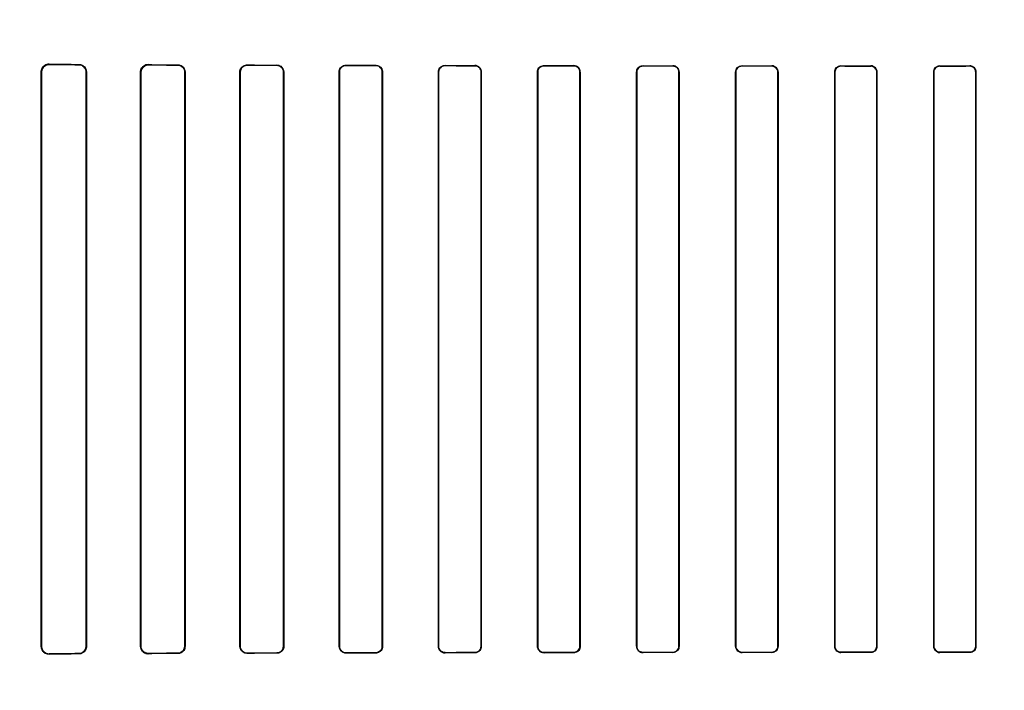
# Model space of a CAD drawing. Header units: millimetres. Extents: x 0 to 297, y 0 to 210.
# Tile 224 of 256: x 58.215 to 58.563, y 158.269 to 158.506. Entities that reach past the tile are written whole.
import ezdxf

# ---------------------------------------------------------------- set-up
doc = ezdxf.new("R2010")
doc.units = ezdxf.units.MM
doc.header["$LTSCALE"] = 16.335
doc.layers.get('0').update_dxf_attribs({"linetype": 'CONTINUOUS'})
for name, color, linetype in [('AXES_REF', 7, 'CONTINUOUS'), ('INTFCLR_1', 7, 'CONTINUOUS'), ('INTFCLR_72935', 7, 'CONTINUOUS')]:
    doc.layers.add(name, color=color, linetype=linetype)

msp = doc.modelspace()

# ---------------------------------------------------------------- linework, layer by layer
at = {"color": 7, "linetype": 'Continuous'}
for radius in [6.78708, 6.7865, 6.74304]:
    msp.add_circle((57.46373, 154.71146), radius, dxfattribs=at)
for radius, start, end in [(6.72, 278.277129, 261.722871), (6.874, 193.234383, 36.724612)]:
    msp.add_arc((57.46373, 154.71146), radius, start, end, dxfattribs=at)
at = {"layer": 'AXES_REF', "color": 9, "linetype": 'Continuous'}
for radius in [6.19116, 4.15]:
    msp.add_circle((57.46373, 154.71146), radius, dxfattribs=at)
at = {"layer": 'INTFCLR_1', "color": 9, "linetype": 'Continuous'}
for p, q in [((58.22518, 158.49074), (58.22518, 158.49062)), ((58.23568, 158.49057), (58.23568, 158.49069)), ((58.26018, 158.49059), (58.26018, 158.49048)), ((58.27068, 158.49045), (58.27068, 158.49055)), ((58.29518, 158.49047), (58.29518, 158.49038)), ((58.30568, 158.49035), (58.30568, 158.49044)), ((58.33018, 158.49038), (58.33018, 158.4903)), ((58.34068, 158.49028), (58.34068, 158.49036)), ((58.36518, 158.49031), (58.36518, 158.49023)), ((58.37568, 158.49022), (58.37568, 158.4903)), ((58.40018, 158.49026), (58.40018, 158.49018)), ((58.41068, 158.49017), (58.41068, 158.49025)), ((58.43518, 158.49022), (58.43518, 158.49015)), ((58.44568, 158.49014), (58.44568, 158.49021)), ((58.47018, 158.4902), (58.47018, 158.49012)), ((58.48068, 158.49012), (58.48068, 158.49019)), ((58.50518, 158.49018), (58.50518, 158.49011)), ((58.51568, 158.49011), (58.51568, 158.49018)), ((58.54018, 158.49018), (58.54018, 158.49011)), ((58.55068, 158.49011), (58.55068, 158.49018)), ((58.2225, 158.48795), (58.22237, 158.48795)), ((58.2384, 158.48795), (58.23829, 158.48795)), ((58.25764, 158.48795), (58.25753, 158.48795)), ((58.27326, 158.48795), (58.27316, 158.48795)), ((58.29275, 158.48795), (58.29265, 158.48795)), ((58.30816, 158.48795), (58.30807, 158.48795)), ((58.32783, 158.48795), (58.32774, 158.48795)), ((58.34308, 158.48795), (58.34299, 158.48795)), ((58.36289, 158.48795), (58.36281, 158.48795)), ((58.37801, 158.48795), (58.37793, 158.48795)), ((58.39795, 158.48795), (58.39787, 158.48795)), ((58.41297, 158.48795), (58.41289, 158.48795)), ((58.43298, 158.48795), (58.43291, 158.48795)), ((58.44793, 158.48795), (58.44786, 158.48795)), ((58.46801, 158.48795), (58.46793, 158.48795)), ((58.48291, 158.48795), (58.48284, 158.48795)), ((58.50302, 158.48795), (58.50295, 158.48795)), ((58.5179, 158.48795), (58.51783, 158.48795)), ((58.53802, 158.48795), (58.53795, 158.48795)), ((58.5529, 158.48795), (58.55283, 158.48795)), ((58.22237, 158.28495), (58.2225, 158.28495)), ((58.23829, 158.28495), (58.2384, 158.28495)), ((58.25753, 158.28495), (58.25764, 158.28495)), ((58.27316, 158.28495), (58.27326, 158.28495)), ((58.29265, 158.28495), (58.29275, 158.28495)), ((58.30807, 158.28495), (58.30816, 158.28495)), ((58.32774, 158.28495), (58.32783, 158.28495)), ((58.34299, 158.28495), (58.34308, 158.28495)), ((58.36281, 158.28495), (58.36289, 158.28495)), ((58.37793, 158.28495), (58.37801, 158.28495)), ((58.39787, 158.28495), (58.39795, 158.28495)), ((58.41289, 158.28495), (58.41297, 158.28495)), ((58.43291, 158.28495), (58.43298, 158.28495)), ((58.44786, 158.28495), (58.44793, 158.28495)), ((58.46793, 158.28495), (58.46801, 158.28495)), ((58.48284, 158.28495), (58.48291, 158.28495)), ((58.50295, 158.28495), (58.50302, 158.28495)), ((58.51783, 158.28495), (58.5179, 158.28495)), ((58.53795, 158.28495), (58.53802, 158.28495)), ((58.55283, 158.28495), (58.5529, 158.28495)), ((58.22518, 158.28229), (58.22518, 158.28217)), ((58.23568, 158.28222), (58.23568, 158.28234)), ((58.26018, 158.28243), (58.26018, 158.28232)), ((58.27068, 158.28236), (58.27068, 158.28246)), ((58.29518, 158.28253), (58.29518, 158.28244)), ((58.30568, 158.28247), (58.30568, 158.28256)), ((58.33018, 158.28261), (58.33018, 158.28253)), ((58.34068, 158.28255), (58.34068, 158.28263)), ((58.36518, 158.28268), (58.36518, 158.2826)), ((58.37568, 158.28261), (58.37568, 158.28269)), ((58.40018, 158.28273), (58.40018, 158.28265)), ((58.41068, 158.28266), (58.41068, 158.28274)), ((58.43518, 158.28276), (58.43518, 158.28269)), ((58.44568, 158.2827), (58.44568, 158.28277)), ((58.47018, 158.28279), (58.47018, 158.28271)), ((58.48068, 158.28272), (58.48068, 158.28279)), ((58.50518, 158.2828), (58.50518, 158.28273)), ((58.51568, 158.28273), (58.51568, 158.2828)), ((58.54018, 158.2828), (58.54018, 158.28273)), ((58.55068, 158.28273), (58.55068, 158.2828))]:
    msp.add_line(p, q, dxfattribs=at)
at = {"layer": 'INTFCLR_1', "color": 6, "linetype": 'Continuous'}
for p, q in [((58.22237, 158.28495), (58.22237, 158.48795)), ((58.2225, 158.28495), (58.2225, 158.48795)), ((58.23829, 158.48795), (58.23829, 158.28495)), ((58.2384, 158.48795), (58.2384, 158.28495)), ((58.25753, 158.28495), (58.25753, 158.48795)), ((58.25764, 158.28495), (58.25764, 158.48795)), ((58.27316, 158.48795), (58.27316, 158.28495)), ((58.27326, 158.48795), (58.27326, 158.28495)), ((58.29265, 158.28495), (58.29265, 158.48795)), ((58.29275, 158.28495), (58.29275, 158.48795)), ((58.30807, 158.48795), (58.30807, 158.28495)), ((58.30816, 158.48795), (58.30816, 158.28495)), ((58.32774, 158.28495), (58.32774, 158.48795)), ((58.32783, 158.28495), (58.32783, 158.48795)), ((58.34299, 158.48795), (58.34299, 158.28495)), ((58.34308, 158.48795), (58.34308, 158.28495)), ((58.36281, 158.28495), (58.36281, 158.48795)), ((58.36289, 158.28495), (58.36289, 158.48795)), ((58.37793, 158.48795), (58.37793, 158.28495)), ((58.37801, 158.48795), (58.37801, 158.28495)), ((58.39787, 158.28495), (58.39787, 158.48795)), ((58.39795, 158.28495), (58.39795, 158.48795)), ((58.41289, 158.48795), (58.41289, 158.28495)), ((58.41297, 158.48795), (58.41297, 158.28495)), ((58.43291, 158.28495), (58.43291, 158.48795)), ((58.43298, 158.28495), (58.43298, 158.48795)), ((58.44786, 158.48795), (58.44786, 158.28495)), ((58.44793, 158.48795), (58.44793, 158.28495)), ((58.46793, 158.28495), (58.46793, 158.48795)), ((58.46801, 158.28495), (58.46801, 158.48795)), ((58.48284, 158.48795), (58.48284, 158.28495)), ((58.48291, 158.48795), (58.48291, 158.28495)), ((58.50295, 158.28495), (58.50295, 158.48795)), ((58.50302, 158.28495), (58.50302, 158.48795)), ((58.51783, 158.48795), (58.51783, 158.28495)), ((58.5179, 158.48795), (58.5179, 158.28495)), ((58.53795, 158.28495), (58.53795, 158.48795)), ((58.53802, 158.28495), (58.53802, 158.48795)), ((58.55283, 158.48795), (58.55283, 158.28495)), ((58.5529, 158.48795), (58.5529, 158.28495))]:
    msp.add_line(p, q, dxfattribs=at)
at = {"layer": 'INTFCLR_1', "color": 7, "linetype": 'Continuous'}
msp.add_lwpolyline([(58.2593, 158.28247), (58.25939, 158.28244), (58.25949, 158.28241), (58.25958, 158.28239), (58.25967, 158.28237), (58.25977, 158.28235), (58.25987, 158.28234), (58.25997, 158.28233), (58.26007, 158.28232), (58.26018, 158.28232)], dxfattribs=at)
at = {"layer": 'INTFCLR_1', "color": 6, "linetype": 'Continuous'}
for centre, major_axis, start_param, end_param in [((58.52793, 158.49145), (0.36509, 0), -2.548571, -2.498918), ((58.52793, 158.49145), (0.38609, 0), -2.472123, -2.429437), ((58.52793, 158.49145), (0.36509, 0), -2.394089, -2.352695), ((58.52793, 158.49145), (0.38609, 0), -2.337129, -2.300034), ((58.52793, 158.49145), (0.36509, 0), -2.262072, -2.225293), ((58.52793, 158.49145), (0.38609, 0), -2.217858, -2.184193), ((58.52793, 158.49145), (0.36509, 0), -2.143198, -2.109347), ((58.52793, 158.49145), (0.38609, 0), -2.10853, -2.077154), ((58.52793, 158.49145), (0.36509, 0), -2.032847, -2.000965), ((58.52793, 158.49145), (0.38609, 0), -2.005937, -1.976148), ((58.52793, 158.49145), (0.36509, 0), -1.928279, -1.897747), ((58.52793, 158.49145), (0.38609, 0), -1.908037, -1.879358), ((58.52793, 158.49145), (0.36509, 0), -1.827661, -1.798036), ((58.52793, 158.49145), (0.38609, 0), -1.8134, -1.785477), ((58.52793, 158.49145), (0.36509, 0), -1.729645, -1.700582), ((58.52793, 158.49145), (0.38609, 0), -1.720938, -1.693486), ((58.52793, 158.49145), (0.36509, 0), -1.633151, -1.604356), ((58.52793, 158.49145), (0.38609, 0), -1.629755, -1.60253), ((58.52793, 158.49145), (0.36509, 0), -1.537236, -1.508442), ((58.52793, 158.49145), (0.38609, 0), -1.539062, -1.511838), ((58.52793, 158.28145), (0.38609, 0), 2.429437, 2.472123), ((58.52793, 158.28145), (0.36509, 0), 2.498918, 2.548571), ((58.52793, 158.28145), (0.38609, 0), 2.300034, 2.337129), ((58.52793, 158.28145), (0.36509, 0), 2.352695, 2.394089), ((58.52793, 158.28145), (0.38609, 0), 2.184193, 2.217858), ((58.52793, 158.28145), (0.36509, 0), 2.225293, 2.262072), ((58.52793, 158.28145), (0.38609, 0), 2.077154, 2.10853), ((58.52793, 158.28145), (0.36509, 0), 2.109347, 2.143198), ((58.52793, 158.28145), (0.38609, 0), 1.976148, 2.005937), ((58.52793, 158.28145), (0.36509, 0), 2.000965, 2.032847), ((58.52793, 158.28145), (0.38609, 0), 1.879358, 1.908037), ((58.52793, 158.28145), (0.36509, 0), 1.897747, 1.928279), ((58.52793, 158.28145), (0.38609, 0), 1.785477, 1.8134), ((58.52793, 158.28145), (0.36509, 0), 1.798036, 1.827661), ((58.52793, 158.28145), (0.38609, 0), 1.693486, 1.720938), ((58.52793, 158.28145), (0.36509, 0), 1.700582, 1.729645), ((58.52793, 158.28145), (0.38609, 0), 1.60253, 1.629755), ((58.52793, 158.28145), (0.36509, 0), 1.604356, 1.633151), ((58.52793, 158.28145), (0.38609, 0), 1.511838, 1.539062), ((58.52793, 158.28145), (0.36509, 0), 1.508442, 1.537236)]:
    msp.add_ellipse(centre, major_axis=major_axis, ratio=0.003491, start_param=start_param, end_param=end_param, dxfattribs=at)
for points, knots in [([(58.22237, 158.48795), (58.22237, 158.48844), (58.22273, 158.48987), (58.22424, 158.49075), (58.22518, 158.49074)], [0, 0, 0, 0, 0.340507, 1, 1, 1, 1]), ([(58.2225, 158.48795), (58.2225, 158.48844), (58.22286, 158.48982), (58.22431, 158.49062), (58.22518, 158.49062)], [0, 0, 0, 0, 0.359845, 1, 1, 1, 1]), ([(58.23568, 158.49069), (58.23618, 158.49069), (58.23759, 158.49031), (58.2384, 158.48883), (58.2384, 158.48795)], [0, 0, 0, 0, 0.364649, 1, 1, 1, 1]), ([(58.23568, 158.49057), (58.23614, 158.49057), (58.23749, 158.49023), (58.23829, 158.48881), (58.23829, 158.48795)], [0, 0, 0, 0, 0.351042, 1, 1, 1, 1]), ([(58.25753, 158.48795), (58.25753, 158.48846), (58.25791, 158.48983), (58.25934, 158.49059), (58.26018, 158.49059)], [0, 0, 0, 0, 0.376083, 1, 1, 1, 1]), ([(58.25764, 158.48795), (58.25764, 158.48846), (58.25803, 158.48978), (58.25939, 158.49049), (58.26018, 158.49048)], [0, 0, 0, 0, 0.392608, 1, 1, 1, 1]), ([(58.27068, 158.49055), (58.2712, 158.49055), (58.27254, 158.49015), (58.27326, 158.48875), (58.27326, 158.48795)], [0, 0, 0, 0, 0.394588, 1, 1, 1, 1]), ([(58.27068, 158.49045), (58.2712, 158.49045), (58.27249, 158.49004), (58.27316, 158.4887), (58.27316, 158.48795)], [0, 0, 0, 0, 0.409287, 1, 1, 1, 1]), ([(58.29265, 158.48795), (58.29265, 158.48847), (58.29305, 158.48979), (58.29441, 158.49048), (58.29518, 158.49047)], [0, 0, 0, 0, 0.405294, 1, 1, 1, 1]), ([(58.29275, 158.48795), (58.29275, 158.48846), (58.29314, 158.48973), (58.29445, 158.49038), (58.29518, 158.49038)], [0, 0, 0, 0, 0.4116, 1, 1, 1, 1]), ([(58.30568, 158.49044), (58.30615, 158.49044), (58.30743, 158.49009), (58.30816, 158.48874), (58.30816, 158.48795)], [0, 0, 0, 0, 0.373746, 1, 1, 1, 1]), ([(58.30568, 158.49035), (58.30612, 158.49035), (58.30736, 158.49001), (58.30807, 158.48872), (58.30807, 158.48795)], [0, 0, 0, 0, 0.369218, 1, 1, 1, 1]), ([(58.32774, 158.48795), (58.32774, 158.48847), (58.32815, 158.48975), (58.32946, 158.49039), (58.33018, 158.49038)], [0, 0, 0, 0, 0.419413, 1, 1, 1, 1]), ([(58.32783, 158.48795), (58.32783, 158.48846), (58.32823, 158.48969), (58.32949, 158.4903), (58.33018, 158.4903)], [0, 0, 0, 0, 0.422805, 1, 1, 1, 1]), ([(58.34068, 158.49036), (58.34126, 158.49036), (58.34253, 158.48988), (58.34308, 158.4886), (58.34308, 158.48795)], [0, 0, 0, 0, 0.47334, 1, 1, 1, 1]), ([(58.34068, 158.49028), (58.34115, 158.49028), (58.34236, 158.48991), (58.34299, 158.48866), (58.34299, 158.48795)], [0, 0, 0, 0, 0.401644, 1, 1, 1, 1]), ([(58.36281, 158.48795), (58.36281, 158.48847), (58.36322, 158.48971), (58.36449, 158.49032), (58.36518, 158.49031)], [0, 0, 0, 0, 0.429291, 1, 1, 1, 1]), ([(58.36289, 158.48795), (58.36289, 158.48846), (58.36329, 158.48965), (58.36452, 158.49023), (58.36518, 158.49023)], [0, 0, 0, 0, 0.431437, 1, 1, 1, 1]), ([(58.37568, 158.4903), (58.37623, 158.4903), (58.37746, 158.48984), (58.37801, 158.48859), (58.37801, 158.48795)], [0, 0, 0, 0, 0.463766, 1, 1, 1, 1]), ([(58.37568, 158.49022), (58.37613, 158.49022), (58.3773, 158.48987), (58.37793, 158.48865), (58.37793, 158.48795)], [0, 0, 0, 0, 0.393953, 1, 1, 1, 1]), ([(58.39787, 158.48795), (58.39787, 158.48847), (58.39828, 158.48968), (58.39951, 158.49026), (58.40018, 158.49026)], [0, 0, 0, 0, 0.436747, 1, 1, 1, 1]), ([(58.39795, 158.48795), (58.39795, 158.48845), (58.39834, 158.48962), (58.39954, 158.49018), (58.40018, 158.49018)], [0, 0, 0, 0, 0.438001, 1, 1, 1, 1]), ([(58.41297, 158.48795), (58.41297, 158.48847), (58.41255, 158.48968), (58.41133, 158.49025), (58.41068, 158.49025)], [0, 0, 0, 0, 0.444674, 1, 1, 1, 1]), ([(58.41068, 158.49017), (58.41125, 158.49017), (58.41243, 158.48968), (58.41289, 158.48851), (58.41289, 158.48795)], [0, 0, 0, 0, 0.509133, 1, 1, 1, 1]), ([(58.43291, 158.48795), (58.43291, 158.48847), (58.43331, 158.48966), (58.43453, 158.49022), (58.43518, 158.49022)], [0, 0, 0, 0, 0.442115, 1, 1, 1, 1]), ([(58.43298, 158.48795), (58.43298, 158.48846), (58.43339, 158.48961), (58.43456, 158.49015), (58.43518, 158.49015)], [0, 0, 0, 0, 0.449607, 1, 1, 1, 1]), ([(58.44793, 158.48795), (58.44793, 158.48847), (58.44752, 158.48966), (58.44631, 158.49021), (58.44568, 158.49021)], [0, 0, 0, 0, 0.449916, 1, 1, 1, 1]), ([(58.44568, 158.49014), (58.44624, 158.49014), (58.4474, 158.48967), (58.44786, 158.48851), (58.44786, 158.48795)], [0, 0, 0, 0, 0.504817, 1, 1, 1, 1]), ([(58.46793, 158.48795), (58.46793, 158.48853), (58.46841, 158.48972), (58.4696, 158.4902), (58.47018, 158.4902)], [0, 0, 0, 0, 0.498499, 1, 1, 1, 1]), ([(58.46801, 158.48795), (58.46801, 158.48846), (58.46841, 158.4896), (58.46957, 158.49012), (58.47018, 158.49012)], [0, 0, 0, 0, 0.453787, 1, 1, 1, 1]), ([(58.48291, 158.48795), (58.48291, 158.48847), (58.48249, 158.48965), (58.4813, 158.49019), (58.48068, 158.49019)], [0, 0, 0, 0, 0.455466, 1, 1, 1, 1]), ([(58.48068, 158.49012), (58.48123, 158.49012), (58.48238, 158.48965), (58.48284, 158.4885), (58.48284, 158.48795)], [0, 0, 0, 0, 0.502137, 1, 1, 1, 1]), ([(58.50295, 158.48795), (58.50295, 158.48852), (58.50342, 158.48971), (58.50461, 158.49018), (58.50518, 158.49018)], [0, 0, 0, 0, 0.500481, 1, 1, 1, 1]), ([(58.50302, 158.48795), (58.50302, 158.48846), (58.50343, 158.4896), (58.50458, 158.49011), (58.50518, 158.49011)], [0, 0, 0, 0, 0.459192, 1, 1, 1, 1]), ([(58.5179, 158.48795), (58.5179, 158.48847), (58.51749, 158.48964), (58.5163, 158.49018), (58.51568, 158.49018)], [0, 0, 0, 0, 0.453711, 1, 1, 1, 1]), ([(58.51568, 158.49011), (58.51623, 158.49011), (58.51737, 158.48965), (58.51783, 158.4885), (58.51783, 158.48795)], [0, 0, 0, 0, 0.50096, 1, 1, 1, 1]), ([(58.53795, 158.48795), (58.53795, 158.48852), (58.53843, 158.48971), (58.53961, 158.49018), (58.54018, 158.49018)], [0, 0, 0, 0, 0.500819, 1, 1, 1, 1]), ([(58.53802, 158.48795), (58.53802, 158.48845), (58.53842, 158.48959), (58.53958, 158.49011), (58.54018, 158.49011)], [0, 0, 0, 0, 0.453813, 1, 1, 1, 1]), ([(58.5529, 158.48795), (58.5529, 158.48848), (58.55248, 158.48965), (58.55129, 158.49018), (58.55068, 158.49018)], [0, 0, 0, 0, 0.459316, 1, 1, 1, 1]), ([(58.55068, 158.49011), (58.55123, 158.49011), (58.55237, 158.48965), (58.55283, 158.4885), (58.55283, 158.48795)], [0, 0, 0, 0, 0.501232, 1, 1, 1, 1]), ([(58.22518, 158.28217), (58.22464, 158.28216), (58.22318, 158.28257), (58.22237, 158.28407), (58.22237, 158.28495)], [0, 0, 0, 0, 0.380109, 1, 1, 1, 1]), ([(58.2225, 158.28495), (58.2225, 158.28447), (58.22286, 158.28309), (58.22431, 158.28229), (58.22518, 158.28229)], [0, 0, 0, 0, 0.359689, 1, 1, 1, 1]), ([(58.23829, 158.28495), (58.23829, 158.28446), (58.23792, 158.28311), (58.23651, 158.28234), (58.23568, 158.28234)], [0, 0, 0, 0, 0.373103, 1, 1, 1, 1]), ([(58.2384, 158.28495), (58.2384, 158.28446), (58.23803, 158.28305), (58.23656, 158.28222), (58.23568, 158.28222)], [0, 0, 0, 0, 0.358968, 1, 1, 1, 1]), ([(58.26018, 158.28243), (58.25967, 158.28242), (58.25835, 158.28281), (58.25764, 158.28417), (58.25764, 158.28495)], [0, 0, 0, 0, 0.39382, 1, 1, 1, 1]), ([(58.27316, 158.28495), (58.27316, 158.28445), (58.27277, 158.28315), (58.27143, 158.28246), (58.27068, 158.28246)], [0, 0, 0, 0, 0.402384, 1, 1, 1, 1]), ([(58.27326, 158.28495), (58.27326, 158.28444), (58.27287, 158.28309), (58.27148, 158.28236), (58.27068, 158.28236)], [0, 0, 0, 0, 0.393431, 1, 1, 1, 1]), ([(58.29518, 158.28244), (58.29469, 158.28244), (58.29338, 158.2828), (58.29265, 158.28416), (58.29265, 158.28495)], [0, 0, 0, 0, 0.379371, 1, 1, 1, 1]), ([(58.29518, 158.28253), (58.29472, 158.28253), (58.29346, 158.28287), (58.29275, 158.28418), (58.29275, 158.28495)], [0, 0, 0, 0, 0.373842, 1, 1, 1, 1]), ([(58.30807, 158.28495), (58.30807, 158.28445), (58.30767, 158.28319), (58.30639, 158.28256), (58.30568, 158.28256)], [0, 0, 0, 0, 0.417006, 1, 1, 1, 1]), ([(58.30816, 158.28495), (58.30816, 158.28443), (58.30775, 158.28313), (58.30642, 158.28247), (58.30568, 158.28247)], [0, 0, 0, 0, 0.412854, 1, 1, 1, 1]), ([(58.33018, 158.28253), (58.32973, 158.28252), (58.32847, 158.28286), (58.32774, 158.28417), (58.32774, 158.28495)], [0, 0, 0, 0, 0.365847, 1, 1, 1, 1]), ([(58.33018, 158.28261), (58.32961, 158.28261), (58.32837, 158.28307), (58.32783, 158.28433), (58.32783, 158.28495)], [0, 0, 0, 0, 0.47417, 1, 1, 1, 1]), ([(58.34299, 158.28495), (58.34299, 158.28445), (58.3426, 158.28324), (58.34135, 158.28263), (58.34068, 158.28263)], [0, 0, 0, 0, 0.426865, 1, 1, 1, 1]), ([(58.34308, 158.28495), (58.34308, 158.28444), (58.34267, 158.28318), (58.34138, 158.28255), (58.34068, 158.28255)], [0, 0, 0, 0, 0.424164, 1, 1, 1, 1]), ([(58.36518, 158.2826), (58.36461, 158.28259), (58.36336, 158.28305), (58.36281, 158.28431), (58.36281, 158.28495)], [0, 0, 0, 0, 0.467063, 1, 1, 1, 1]), ([(58.36518, 158.28268), (58.36472, 158.28268), (58.36353, 158.28303), (58.36289, 158.28426), (58.36289, 158.28495)], [0, 0, 0, 0, 0.396507, 1, 1, 1, 1]), ([(58.37793, 158.28495), (58.37793, 158.28445), (58.37754, 158.28327), (58.37633, 158.28269), (58.37568, 158.28269)], [0, 0, 0, 0, 0.434514, 1, 1, 1, 1]), ([(58.37801, 158.28495), (58.37801, 158.28444), (58.37761, 158.28321), (58.37635, 158.28261), (58.37568, 158.28261)], [0, 0, 0, 0, 0.432834, 1, 1, 1, 1]), ([(58.40018, 158.28265), (58.39964, 158.28265), (58.39842, 158.28308), (58.39787, 158.28432), (58.39787, 158.28495)], [0, 0, 0, 0, 0.459211, 1, 1, 1, 1]), ([(58.40018, 158.28273), (58.39959, 158.28273), (58.39841, 158.28322), (58.39795, 158.2844), (58.39795, 158.28495)], [0, 0, 0, 0, 0.511256, 1, 1, 1, 1]), ([(58.41297, 158.28495), (58.41297, 158.28444), (58.41256, 158.28324), (58.41133, 158.28266), (58.41068, 158.28266)], [0, 0, 0, 0, 0.439306, 1, 1, 1, 1]), ([(58.41289, 158.28495), (58.41289, 158.28445), (58.41249, 158.28329), (58.4113, 158.28274), (58.41068, 158.28274)], [0, 0, 0, 0, 0.445822, 1, 1, 1, 1]), ([(58.43291, 158.28495), (58.43291, 158.28444), (58.43332, 158.28324), (58.43454, 158.28269), (58.43518, 158.28269)], [0, 0, 0, 0, 0.448932, 1, 1, 1, 1]), ([(58.43518, 158.28276), (58.43461, 158.28276), (58.43344, 158.28324), (58.43298, 158.2844), (58.43298, 158.28495)], [0, 0, 0, 0, 0.506253, 1, 1, 1, 1]), ([(58.44793, 158.28495), (58.44793, 158.28438), (58.44746, 158.28318), (58.44626, 158.2827), (58.44568, 158.2827)], [0, 0, 0, 0, 0.496563, 1, 1, 1, 1]), ([(58.44786, 158.28495), (58.44786, 158.28445), (58.44746, 158.2833), (58.44629, 158.28277), (58.44568, 158.28277)], [0, 0, 0, 0, 0.450447, 1, 1, 1, 1]), ([(58.46793, 158.28495), (58.46793, 158.28444), (58.46835, 158.28325), (58.46955, 158.28271), (58.47018, 158.28271)], [0, 0, 0, 0, 0.453611, 1, 1, 1, 1]), ([(58.47018, 158.28279), (58.46962, 158.28279), (58.46847, 158.28325), (58.46801, 158.2844), (58.46801, 158.28495)], [0, 0, 0, 0, 0.502967, 1, 1, 1, 1]), ([(58.48291, 158.28495), (58.48291, 158.28438), (58.48244, 158.2832), (58.48125, 158.28272), (58.48068, 158.28272)], [0, 0, 0, 0, 0.499539, 1, 1, 1, 1]), ([(58.48284, 158.28495), (58.48284, 158.28445), (58.48243, 158.28331), (58.48128, 158.28279), (58.48068, 158.28279)], [0, 0, 0, 0, 0.455659, 1, 1, 1, 1]), ([(58.50295, 158.28495), (58.50295, 158.28443), (58.50337, 158.28326), (58.50456, 158.28273), (58.50518, 158.28273)], [0, 0, 0, 0, 0.459315, 1, 1, 1, 1]), ([(58.50518, 158.2828), (58.50463, 158.2828), (58.50348, 158.28326), (58.50302, 158.28441), (58.50302, 158.28495)], [0, 0, 0, 0, 0.501233, 1, 1, 1, 1]), ([(58.5179, 158.28495), (58.5179, 158.28439), (58.51743, 158.2832), (58.51624, 158.28273), (58.51568, 158.28273)], [0, 0, 0, 0, 0.500819, 1, 1, 1, 1]), ([(58.51783, 158.28495), (58.51783, 158.28446), (58.51743, 158.28332), (58.51628, 158.2828), (58.51568, 158.2828)], [0, 0, 0, 0, 0.453813, 1, 1, 1, 1]), ([(58.53795, 158.28495), (58.53795, 158.28444), (58.53836, 158.28327), (58.53956, 158.28273), (58.54018, 158.28273)], [0, 0, 0, 0, 0.453711, 1, 1, 1, 1]), ([(58.54018, 158.2828), (58.53963, 158.2828), (58.53848, 158.28326), (58.53802, 158.28441), (58.53802, 158.28495)], [0, 0, 0, 0, 0.500959, 1, 1, 1, 1]), ([(58.5529, 158.28495), (58.5529, 158.28439), (58.55243, 158.2832), (58.55124, 158.28273), (58.55068, 158.28273)], [0, 0, 0, 0, 0.500481, 1, 1, 1, 1]), ([(58.55283, 158.28495), (58.55283, 158.28445), (58.55242, 158.28331), (58.55127, 158.2828), (58.55068, 158.2828)], [0, 0, 0, 0, 0.459192, 1, 1, 1, 1])]:
    msp.add_open_spline(points, degree=3, knots=knots, dxfattribs=at)
at = {"layer": 'INTFCLR_1', "color": 7, "linetype": 'Continuous'}
msp.add_open_spline([(58.26018, 158.28232), (58.25964, 158.28232), (58.25826, 158.28273), (58.25753, 158.28415), (58.25753, 158.28495)], degree=3, knots=[0, 0, 0, 0, 0.401573, 1, 1, 1, 1], dxfattribs=at)
at = {"layer": 'INTFCLR_72935', "color": 9, "linetype": 'Continuous'}
for p, q in [((58.22518, 158.49062), (58.22518, 158.49074)), ((58.23568, 158.49069), (58.23568, 158.49057)), ((58.26018, 158.49048), (58.26018, 158.49059)), ((58.27068, 158.49055), (58.27068, 158.49045)), ((58.29518, 158.49038), (58.29518, 158.49047)), ((58.30568, 158.49044), (58.30568, 158.49035)), ((58.33018, 158.4903), (58.33018, 158.49038)), ((58.34068, 158.49036), (58.34068, 158.49028)), ((58.36518, 158.49023), (58.36518, 158.49031)), ((58.37568, 158.4903), (58.37568, 158.49022)), ((58.40018, 158.49018), (58.40018, 158.49026)), ((58.41068, 158.49025), (58.41068, 158.49017)), ((58.43518, 158.49015), (58.43518, 158.49022)), ((58.44568, 158.49021), (58.44568, 158.49014)), ((58.47018, 158.49012), (58.47018, 158.4902)), ((58.48068, 158.49019), (58.48068, 158.49012)), ((58.50518, 158.49011), (58.50518, 158.49018)), ((58.51568, 158.49018), (58.51568, 158.49011)), ((58.54018, 158.49011), (58.54018, 158.49018)), ((58.55068, 158.49018), (58.55068, 158.49011)), ((58.22237, 158.48795), (58.2225, 158.48795)), ((58.23829, 158.48795), (58.2384, 158.48795)), ((58.25753, 158.48795), (58.25764, 158.48795)), ((58.27316, 158.48795), (58.27326, 158.48795)), ((58.29265, 158.48795), (58.29275, 158.48795)), ((58.30807, 158.48795), (58.30816, 158.48795)), ((58.32774, 158.48795), (58.32783, 158.48795)), ((58.34299, 158.48795), (58.34308, 158.48795)), ((58.36281, 158.48795), (58.36289, 158.48795)), ((58.37793, 158.48795), (58.37801, 158.48795)), ((58.39787, 158.48795), (58.39795, 158.48795)), ((58.41289, 158.48795), (58.41297, 158.48795)), ((58.43291, 158.48795), (58.43298, 158.48795)), ((58.44786, 158.48795), (58.44793, 158.48795)), ((58.46793, 158.48795), (58.46801, 158.48795)), ((58.48284, 158.48795), (58.48291, 158.48795)), ((58.50295, 158.48795), (58.50302, 158.48795)), ((58.51783, 158.48795), (58.5179, 158.48795)), ((58.53795, 158.48795), (58.53802, 158.48795)), ((58.55283, 158.48795), (58.5529, 158.48795)), ((58.2225, 158.28495), (58.22237, 158.28495)), ((58.2384, 158.28495), (58.23829, 158.28495)), ((58.25764, 158.28495), (58.25753, 158.28495)), ((58.27326, 158.28495), (58.27316, 158.28495)), ((58.29275, 158.28495), (58.29265, 158.28495)), ((58.30816, 158.28495), (58.30807, 158.28495)), ((58.32783, 158.28495), (58.32774, 158.28495)), ((58.34308, 158.28495), (58.34299, 158.28495)), ((58.36289, 158.28495), (58.36281, 158.28495)), ((58.37801, 158.28495), (58.37793, 158.28495)), ((58.39795, 158.28495), (58.39787, 158.28495)), ((58.41297, 158.28495), (58.41289, 158.28495)), ((58.43298, 158.28495), (58.43291, 158.28495)), ((58.44793, 158.28495), (58.44786, 158.28495)), ((58.46801, 158.28495), (58.46793, 158.28495)), ((58.48291, 158.28495), (58.48284, 158.28495)), ((58.50302, 158.28495), (58.50295, 158.28495)), ((58.5179, 158.28495), (58.51783, 158.28495)), ((58.53802, 158.28495), (58.53795, 158.28495)), ((58.5529, 158.28495), (58.55283, 158.28495)), ((58.22518, 158.28217), (58.22518, 158.28229)), ((58.23568, 158.28234), (58.23568, 158.28222)), ((58.26018, 158.28232), (58.26018, 158.28243)), ((58.27068, 158.28246), (58.27068, 158.28236)), ((58.29518, 158.28244), (58.29518, 158.28253)), ((58.30568, 158.28256), (58.30568, 158.28247)), ((58.33018, 158.28253), (58.33018, 158.28261)), ((58.34068, 158.28263), (58.34068, 158.28255)), ((58.36518, 158.2826), (58.36518, 158.28268)), ((58.37568, 158.28269), (58.37568, 158.28261)), ((58.40018, 158.28265), (58.40018, 158.28273)), ((58.41068, 158.28274), (58.41068, 158.28266)), ((58.43518, 158.28269), (58.43518, 158.28276)), ((58.44568, 158.28277), (58.44568, 158.2827)), ((58.47018, 158.28271), (58.47018, 158.28279)), ((58.48068, 158.28279), (58.48068, 158.28272)), ((58.50518, 158.28273), (58.50518, 158.2828)), ((58.51568, 158.2828), (58.51568, 158.28273)), ((58.54018, 158.28273), (58.54018, 158.2828)), ((58.55068, 158.2828), (58.55068, 158.28273))]:
    msp.add_line(p, q, dxfattribs=at)
at = {"layer": 'INTFCLR_72935', "color": 6, "linetype": 'Continuous'}
for p, q in [((58.22237, 158.48795), (58.22237, 158.28495)), ((58.2225, 158.48795), (58.2225, 158.28495)), ((58.23829, 158.28495), (58.23829, 158.48795)), ((58.2384, 158.28495), (58.2384, 158.48795)), ((58.25753, 158.48795), (58.25753, 158.28495)), ((58.25764, 158.48795), (58.25764, 158.28495)), ((58.27316, 158.28495), (58.27316, 158.48795)), ((58.27326, 158.28495), (58.27326, 158.48795)), ((58.29265, 158.48795), (58.29265, 158.28495)), ((58.29275, 158.48795), (58.29275, 158.28495)), ((58.30807, 158.28495), (58.30807, 158.48795)), ((58.30816, 158.28495), (58.30816, 158.48795)), ((58.32774, 158.48795), (58.32774, 158.28495)), ((58.32783, 158.48795), (58.32783, 158.28495)), ((58.34299, 158.28495), (58.34299, 158.48795)), ((58.34308, 158.28495), (58.34308, 158.48795)), ((58.36281, 158.48795), (58.36281, 158.28495)), ((58.36289, 158.48795), (58.36289, 158.28495)), ((58.37793, 158.28495), (58.37793, 158.48795)), ((58.37801, 158.28495), (58.37801, 158.48795)), ((58.39787, 158.48795), (58.39787, 158.28495)), ((58.39795, 158.48795), (58.39795, 158.28495)), ((58.41289, 158.28495), (58.41289, 158.48795)), ((58.41297, 158.28495), (58.41297, 158.48795)), ((58.43291, 158.48795), (58.43291, 158.28495)), ((58.43298, 158.48795), (58.43298, 158.28495)), ((58.44786, 158.28495), (58.44786, 158.48795)), ((58.44793, 158.28495), (58.44793, 158.48795)), ((58.46793, 158.48795), (58.46793, 158.28495)), ((58.46801, 158.48795), (58.46801, 158.28495)), ((58.48284, 158.28495), (58.48284, 158.48795)), ((58.48291, 158.28495), (58.48291, 158.48795)), ((58.50295, 158.48795), (58.50295, 158.28495)), ((58.50302, 158.48795), (58.50302, 158.28495)), ((58.51783, 158.28495), (58.51783, 158.48795)), ((58.5179, 158.28495), (58.5179, 158.48795)), ((58.53795, 158.48795), (58.53795, 158.28495)), ((58.53802, 158.48795), (58.53802, 158.28495)), ((58.55283, 158.28495), (58.55283, 158.48795)), ((58.5529, 158.28495), (58.5529, 158.48795))]:
    msp.add_line(p, q, dxfattribs=at)
at = {"layer": 'INTFCLR_72935', "color": 7, "linetype": 'Continuous'}
for points in [[(58.22518, 158.49062), (58.22508, 158.49062), (58.22498, 158.49061), (58.22489, 158.4906), (58.22479, 158.49059), (58.22469, 158.49058), (58.22459, 158.49056), (58.2245, 158.49053), (58.22441, 158.49051), (58.22432, 158.49048)], [(58.2593, 158.49044), (58.25939, 158.49047), (58.25949, 158.4905), (58.25958, 158.49052), (58.25967, 158.49054), (58.25977, 158.49056), (58.25987, 158.49057), (58.25997, 158.49058), (58.26007, 158.49059), (58.26018, 158.49059)], [(58.22432, 158.28243), (58.22441, 158.2824), (58.2245, 158.28238), (58.22459, 158.28235), (58.22469, 158.28233), (58.22478, 158.28232), (58.22488, 158.28231), (58.22498, 158.2823), (58.22508, 158.28229), (58.22518, 158.28229)]]:
    msp.add_lwpolyline(points, dxfattribs=at)
at = {"layer": 'INTFCLR_72935', "color": 6, "linetype": 'Continuous'}
for centre, major_axis, start_param, end_param in [((58.52793, 158.49145), (0.36509, 0), -2.548571, -2.498918), ((58.52793, 158.49145), (0.38609, 0), -2.472123, -2.429437), ((58.52793, 158.49145), (0.36509, 0), -2.394089, -2.352695), ((58.52793, 158.49145), (0.38609, 0), -2.337129, -2.300034), ((58.52793, 158.49145), (0.36509, 0), -2.262072, -2.225293), ((58.52793, 158.49145), (0.38609, 0), -2.217858, -2.184193), ((58.52793, 158.49145), (0.36509, 0), -2.143198, -2.109347), ((58.52793, 158.49145), (0.38609, 0), -2.10853, -2.077154), ((58.52793, 158.49145), (0.36509, 0), -2.032847, -2.000965), ((58.52793, 158.49145), (0.38609, 0), -2.005937, -1.976148), ((58.52793, 158.49145), (0.36509, 0), -1.928279, -1.897747), ((58.52793, 158.49145), (0.38609, 0), -1.908037, -1.879358), ((58.52793, 158.49145), (0.36509, 0), -1.827661, -1.798036), ((58.52793, 158.49145), (0.38609, 0), -1.8134, -1.785477), ((58.52793, 158.49145), (0.36509, 0), -1.729645, -1.700582), ((58.52793, 158.49145), (0.38609, 0), -1.720938, -1.693486), ((58.52793, 158.49145), (0.36509, 0), -1.633151, -1.604356), ((58.52793, 158.49145), (0.38609, 0), -1.629755, -1.60253), ((58.52793, 158.49145), (0.36509, 0), -1.537236, -1.508442), ((58.52793, 158.49145), (0.38609, 0), -1.539062, -1.511838), ((58.52793, 158.28145), (0.38609, 0), 2.429437, 2.472123), ((58.52793, 158.28145), (0.36509, 0), 2.498918, 2.548571), ((58.52793, 158.28145), (0.38609, 0), 2.300034, 2.337129), ((58.52793, 158.28145), (0.36509, 0), 2.352695, 2.394089), ((58.52793, 158.28145), (0.38609, 0), 2.184193, 2.217858), ((58.52793, 158.28145), (0.36509, 0), 2.225293, 2.262072), ((58.52793, 158.28145), (0.38609, 0), 2.077154, 2.10853), ((58.52793, 158.28145), (0.36509, 0), 2.109347, 2.143198), ((58.52793, 158.28145), (0.38609, 0), 1.976148, 2.005937), ((58.52793, 158.28145), (0.36509, 0), 2.000965, 2.032847), ((58.52793, 158.28145), (0.38609, 0), 1.879358, 1.908037), ((58.52793, 158.28145), (0.36509, 0), 1.897747, 1.928279), ((58.52793, 158.28145), (0.38609, 0), 1.785477, 1.8134), ((58.52793, 158.28145), (0.36509, 0), 1.798036, 1.827661), ((58.52793, 158.28145), (0.38609, 0), 1.693486, 1.720938), ((58.52793, 158.28145), (0.36509, 0), 1.700582, 1.729645), ((58.52793, 158.28145), (0.38609, 0), 1.60253, 1.629755), ((58.52793, 158.28145), (0.36509, 0), 1.604356, 1.633151), ((58.52793, 158.28145), (0.38609, 0), 1.511838, 1.539062), ((58.52793, 158.28145), (0.36509, 0), 1.508442, 1.537236)]:
    msp.add_ellipse(centre, major_axis=major_axis, ratio=0.003491, start_param=start_param, end_param=end_param, dxfattribs=at)
for points, knots in [([(58.22518, 158.49074), (58.22464, 158.49075), (58.22318, 158.49034), (58.22237, 158.48883), (58.22237, 158.48795)], [0, 0, 0, 0, 0.380109, 1, 1, 1, 1]), ([(58.23568, 158.49069), (58.23619, 158.49069), (58.2376, 158.4903), (58.2384, 158.48882), (58.2384, 158.48795)], [0, 0, 0, 0, 0.372091, 1, 1, 1, 1]), ([(58.23829, 158.48795), (58.23829, 158.48845), (58.23792, 158.4898), (58.23651, 158.49057), (58.23568, 158.49057)], [0, 0, 0, 0, 0.373103, 1, 1, 1, 1]), ([(58.26018, 158.49048), (58.25966, 158.49049), (58.25834, 158.4901), (58.25764, 158.48873), (58.25764, 158.48795)], [0, 0, 0, 0, 0.398583, 1, 1, 1, 1]), ([(58.27068, 158.49055), (58.2712, 158.49055), (58.27255, 158.49014), (58.27326, 158.48874), (58.27326, 158.48795)], [0, 0, 0, 0, 0.400719, 1, 1, 1, 1]), ([(58.27316, 158.48795), (58.27316, 158.48846), (58.27277, 158.48976), (58.27144, 158.49045), (58.27068, 158.49045)], [0, 0, 0, 0, 0.400302, 1, 1, 1, 1]), ([(58.29265, 158.48795), (58.29265, 158.48847), (58.29305, 158.48979), (58.29441, 158.49048), (58.29518, 158.49047)], [0, 0, 0, 0, 0.404898, 1, 1, 1, 1]), ([(58.29518, 158.49038), (58.2947, 158.49038), (58.29344, 158.49003), (58.29275, 158.48872), (58.29275, 158.48795)], [0, 0, 0, 0, 0.383513, 1, 1, 1, 1]), ([(58.30568, 158.49044), (58.30616, 158.49044), (58.30745, 158.49007), (58.30816, 158.48873), (58.30816, 158.48795)], [0, 0, 0, 0, 0.383063, 1, 1, 1, 1]), ([(58.30807, 158.48795), (58.30807, 158.48846), (58.30767, 158.48972), (58.30639, 158.49035), (58.30568, 158.49035)], [0, 0, 0, 0, 0.417183, 1, 1, 1, 1]), ([(58.32774, 158.48795), (58.32774, 158.48848), (58.32815, 158.48975), (58.32946, 158.49039), (58.33018, 158.49038)], [0, 0, 0, 0, 0.422387, 1, 1, 1, 1]), ([(58.33018, 158.4903), (58.32961, 158.4903), (58.32837, 158.48984), (58.32783, 158.48858), (58.32783, 158.48795)], [0, 0, 0, 0, 0.47417, 1, 1, 1, 1]), ([(58.34068, 158.49036), (58.34113, 158.49036), (58.34237, 158.49002), (58.34308, 158.48872), (58.34308, 158.48795)], [0, 0, 0, 0, 0.370654, 1, 1, 1, 1]), ([(58.34299, 158.48795), (58.34299, 158.48846), (58.34259, 158.48968), (58.34135, 158.49027), (58.34068, 158.49028)], [0, 0, 0, 0, 0.429388, 1, 1, 1, 1]), ([(58.36281, 158.48795), (58.36281, 158.48848), (58.36323, 158.48972), (58.3645, 158.49032), (58.36518, 158.49031)], [0, 0, 0, 0, 0.434167, 1, 1, 1, 1]), ([(58.36518, 158.49023), (58.36471, 158.49023), (58.36352, 158.48987), (58.36289, 158.48865), (58.36289, 158.48795)], [0, 0, 0, 0, 0.404563, 1, 1, 1, 1]), ([(58.37801, 158.48795), (58.37801, 158.48847), (58.37761, 158.4897), (58.37635, 158.4903), (58.37568, 158.4903)], [0, 0, 0, 0, 0.432833, 1, 1, 1, 1]), ([(58.37793, 158.48795), (58.37793, 158.48846), (58.37753, 158.48965), (58.37632, 158.49022), (58.37568, 158.49022)], [0, 0, 0, 0, 0.438506, 1, 1, 1, 1]), ([(58.39787, 158.48795), (58.39787, 158.48848), (58.39828, 158.48969), (58.39952, 158.49026), (58.40018, 158.49026)], [0, 0, 0, 0, 0.443145, 1, 1, 1, 1]), ([(58.40018, 158.49018), (58.39973, 158.49018), (58.39856, 158.48984), (58.39795, 158.48864), (58.39795, 158.48795)], [0, 0, 0, 0, 0.397668, 1, 1, 1, 1]), ([(58.41297, 158.48795), (58.41297, 158.48847), (58.41256, 158.48967), (58.41133, 158.49025), (58.41068, 158.49025)], [0, 0, 0, 0, 0.439306, 1, 1, 1, 1]), ([(58.41289, 158.48795), (58.41289, 158.48846), (58.41249, 158.48962), (58.4113, 158.49017), (58.41068, 158.49017)], [0, 0, 0, 0, 0.445822, 1, 1, 1, 1]), ([(58.43291, 158.48795), (58.43291, 158.48847), (58.43332, 158.48967), (58.43454, 158.49022), (58.43518, 158.49022)], [0, 0, 0, 0, 0.448931, 1, 1, 1, 1]), ([(58.43518, 158.49015), (58.4346, 158.49015), (58.43343, 158.48966), (58.43298, 158.4885), (58.43298, 158.48795)], [0, 0, 0, 0, 0.512263, 1, 1, 1, 1]), ([(58.44568, 158.49021), (58.44626, 158.49021), (58.44746, 158.48972), (58.44793, 158.48852), (58.44793, 158.48795)], [0, 0, 0, 0, 0.508852, 1, 1, 1, 1]), ([(58.44786, 158.48795), (58.44786, 158.48846), (58.44746, 158.48961), (58.44629, 158.49014), (58.44568, 158.49014)], [0, 0, 0, 0, 0.450447, 1, 1, 1, 1]), ([(58.46793, 158.48795), (58.46793, 158.48847), (58.46835, 158.48966), (58.46955, 158.4902), (58.47018, 158.4902)], [0, 0, 0, 0, 0.453611, 1, 1, 1, 1]), ([(58.47018, 158.49012), (58.46961, 158.49012), (58.46846, 158.48965), (58.46801, 158.4885), (58.46801, 158.48795)], [0, 0, 0, 0, 0.509046, 1, 1, 1, 1]), ([(58.48068, 158.49019), (58.48126, 158.49019), (58.48245, 158.4897), (58.48291, 158.48851), (58.48291, 158.48795)], [0, 0, 0, 0, 0.510275, 1, 1, 1, 1]), ([(58.48284, 158.48795), (58.48284, 158.48846), (58.48243, 158.4896), (58.48128, 158.49012), (58.48068, 158.49012)], [0, 0, 0, 0, 0.455659, 1, 1, 1, 1]), ([(58.50295, 158.48795), (58.50295, 158.48848), (58.50337, 158.48965), (58.50456, 158.49018), (58.50518, 158.49018)], [0, 0, 0, 0, 0.459316, 1, 1, 1, 1]), ([(58.50518, 158.49011), (58.50461, 158.49011), (58.50347, 158.48963), (58.50302, 158.48849), (58.50302, 158.48795)], [0, 0, 0, 0, 0.511587, 1, 1, 1, 1]), ([(58.51568, 158.49018), (58.51625, 158.49018), (58.51744, 158.4897), (58.5179, 158.48852), (58.5179, 158.48795)], [0, 0, 0, 0, 0.506297, 1, 1, 1, 1]), ([(58.51783, 158.48795), (58.51783, 158.48845), (58.51743, 158.48959), (58.51628, 158.49011), (58.51568, 158.49011)], [0, 0, 0, 0, 0.453813, 1, 1, 1, 1]), ([(58.53795, 158.48795), (58.53795, 158.48847), (58.53836, 158.48964), (58.53956, 158.49018), (58.54018, 158.49018)], [0, 0, 0, 0, 0.453711, 1, 1, 1, 1]), ([(58.54018, 158.49011), (58.53962, 158.49011), (58.53847, 158.48964), (58.53802, 158.4885), (58.53802, 158.48795)], [0, 0, 0, 0, 0.506381, 1, 1, 1, 1]), ([(58.55068, 158.49018), (58.55126, 158.49018), (58.55245, 158.48969), (58.5529, 158.48851), (58.5529, 158.48795)], [0, 0, 0, 0, 0.511746, 1, 1, 1, 1]), ([(58.55283, 158.48795), (58.55283, 158.48846), (58.55242, 158.4896), (58.55127, 158.49011), (58.55068, 158.49011)], [0, 0, 0, 0, 0.459192, 1, 1, 1, 1]), ([(58.22237, 158.28495), (58.22237, 158.28447), (58.22273, 158.28303), (58.22424, 158.28216), (58.22518, 158.28217)], [0, 0, 0, 0, 0.340507, 1, 1, 1, 1]), ([(58.23568, 158.28234), (58.23614, 158.28234), (58.23749, 158.28268), (58.23829, 158.2841), (58.23829, 158.28495)], [0, 0, 0, 0, 0.351007, 1, 1, 1, 1]), ([(58.2384, 158.28495), (58.2384, 158.28449), (58.23806, 158.28309), (58.23659, 158.28222), (58.23568, 158.28222)], [0, 0, 0, 0, 0.338375, 1, 1, 1, 1]), ([(58.25753, 158.28495), (58.25753, 158.28445), (58.25791, 158.28308), (58.25934, 158.28232), (58.26018, 158.28232)], [0, 0, 0, 0, 0.376083, 1, 1, 1, 1]), ([(58.25764, 158.28495), (58.25764, 158.28445), (58.25803, 158.28313), (58.25939, 158.28242), (58.26018, 158.28243)], [0, 0, 0, 0, 0.392511, 1, 1, 1, 1]), ([(58.27068, 158.28246), (58.27117, 158.28246), (58.27247, 158.28284), (58.27316, 158.28419), (58.27316, 158.28495)], [0, 0, 0, 0, 0.393004, 1, 1, 1, 1]), ([(58.27326, 158.28495), (58.27326, 158.28444), (58.27287, 158.28309), (58.27148, 158.28236), (58.27068, 158.28236)], [0, 0, 0, 0, 0.391624, 1, 1, 1, 1]), ([(58.29518, 158.28244), (58.29468, 158.28244), (58.29337, 158.28281), (58.29265, 158.28417), (58.29265, 158.28495)], [0, 0, 0, 0, 0.387522, 1, 1, 1, 1]), ([(58.29275, 158.28495), (58.29275, 158.28445), (58.29314, 158.28318), (58.29445, 158.28253), (58.29518, 158.28253)], [0, 0, 0, 0, 0.411738, 1, 1, 1, 1]), ([(58.30568, 158.28256), (58.30614, 158.28256), (58.30738, 158.28291), (58.30807, 158.2842), (58.30807, 158.28495)], [0, 0, 0, 0, 0.378712, 1, 1, 1, 1]), ([(58.30816, 158.28495), (58.30816, 158.28443), (58.30776, 158.28314), (58.30642, 158.28247), (58.30568, 158.28247)], [0, 0, 0, 0, 0.411614, 1, 1, 1, 1]), ([(58.33018, 158.28253), (58.32971, 158.28252), (58.32845, 158.28287), (58.32774, 158.28418), (58.32774, 158.28495)], [0, 0, 0, 0, 0.376214, 1, 1, 1, 1]), ([(58.32783, 158.28495), (58.32783, 158.28445), (58.32823, 158.28322), (58.32949, 158.28261), (58.33018, 158.28261)], [0, 0, 0, 0, 0.426616, 1, 1, 1, 1]), ([(58.34068, 158.28263), (58.34116, 158.28263), (58.34237, 158.28301), (58.34299, 158.28426), (58.34299, 158.28495)], [0, 0, 0, 0, 0.409084, 1, 1, 1, 1]), ([(58.34308, 158.28495), (58.34308, 158.28443), (58.34267, 158.28317), (58.34138, 158.28255), (58.34068, 158.28255)], [0, 0, 0, 0, 0.425926, 1, 1, 1, 1]), ([(58.36281, 158.28495), (58.36281, 158.28444), (58.36322, 158.2832), (58.36449, 158.28259), (58.36518, 158.2826)], [0, 0, 0, 0, 0.42929, 1, 1, 1, 1]), ([(58.36289, 158.28495), (58.36289, 158.28445), (58.3633, 158.28325), (58.36452, 158.28268), (58.36518, 158.28268)], [0, 0, 0, 0, 0.436653, 1, 1, 1, 1]), ([(58.37568, 158.28269), (58.37614, 158.28269), (58.37731, 158.28305), (58.37793, 158.28427), (58.37793, 158.28495)], [0, 0, 0, 0, 0.400765, 1, 1, 1, 1]), ([(58.37801, 158.28495), (58.37801, 158.28443), (58.3776, 158.28321), (58.37635, 158.28261), (58.37568, 158.28261)], [0, 0, 0, 0, 0.43647, 1, 1, 1, 1]), ([(58.39787, 158.28495), (58.39787, 158.28444), (58.39828, 158.28323), (58.39951, 158.28265), (58.40018, 158.28265)], [0, 0, 0, 0, 0.436745, 1, 1, 1, 1]), ([(58.39795, 158.28495), (58.39795, 158.28445), (58.39835, 158.28328), (58.39954, 158.28273), (58.40018, 158.28273)], [0, 0, 0, 0, 0.443691, 1, 1, 1, 1]), ([(58.41068, 158.28274), (58.41126, 158.28274), (58.41243, 158.28323), (58.41289, 158.2844), (58.41289, 158.28495)], [0, 0, 0, 0, 0.512923, 1, 1, 1, 1]), ([(58.41297, 158.28495), (58.41297, 158.28444), (58.41255, 158.28323), (58.41133, 158.28266), (58.41068, 158.28266)], [0, 0, 0, 0, 0.444674, 1, 1, 1, 1]), ([(58.43291, 158.28495), (58.43291, 158.28444), (58.43331, 158.28325), (58.43453, 158.28269), (58.43518, 158.28269)], [0, 0, 0, 0, 0.442114, 1, 1, 1, 1]), ([(58.43298, 158.28495), (58.43298, 158.28445), (58.43339, 158.2833), (58.43456, 158.28276), (58.43518, 158.28276)], [0, 0, 0, 0, 0.449607, 1, 1, 1, 1]), ([(58.44568, 158.28277), (58.44624, 158.28277), (58.4474, 158.28325), (58.44786, 158.28441), (58.44786, 158.28495)], [0, 0, 0, 0, 0.508383, 1, 1, 1, 1]), ([(58.44793, 158.28495), (58.44793, 158.28444), (58.44752, 158.28325), (58.44631, 158.2827), (58.44568, 158.2827)], [0, 0, 0, 0, 0.449916, 1, 1, 1, 1]), ([(58.47018, 158.28271), (58.46959, 158.28271), (58.4684, 158.2832), (58.46793, 158.28439), (58.46793, 158.28495)], [0, 0, 0, 0, 0.509349, 1, 1, 1, 1]), ([(58.46801, 158.28495), (58.46801, 158.28445), (58.46841, 158.28331), (58.46957, 158.28279), (58.47018, 158.28279)], [0, 0, 0, 0, 0.453787, 1, 1, 1, 1]), ([(58.48068, 158.28279), (58.48124, 158.28279), (58.48239, 158.28327), (58.48284, 158.28441), (58.48284, 158.28495)], [0, 0, 0, 0, 0.510179, 1, 1, 1, 1]), ([(58.48291, 158.28495), (58.48291, 158.28444), (58.48249, 158.28326), (58.4813, 158.28272), (58.48068, 158.28272)], [0, 0, 0, 0, 0.455466, 1, 1, 1, 1]), ([(58.50518, 158.28273), (58.50459, 158.28273), (58.50341, 158.28322), (58.50295, 158.2844), (58.50295, 158.28495)], [0, 0, 0, 0, 0.511746, 1, 1, 1, 1]), ([(58.50302, 158.28495), (58.50302, 158.28445), (58.50343, 158.28331), (58.50458, 158.2828), (58.50518, 158.2828)], [0, 0, 0, 0, 0.459192, 1, 1, 1, 1]), ([(58.51568, 158.2828), (58.51623, 158.2828), (58.51738, 158.28327), (58.51783, 158.28441), (58.51783, 158.28495)], [0, 0, 0, 0, 0.506381, 1, 1, 1, 1]), ([(58.5179, 158.28495), (58.5179, 158.28444), (58.51749, 158.28327), (58.5163, 158.28273), (58.51568, 158.28273)], [0, 0, 0, 0, 0.453711, 1, 1, 1, 1]), ([(58.54018, 158.28273), (58.5396, 158.28273), (58.53842, 158.28321), (58.53795, 158.28439), (58.53795, 158.28495)], [0, 0, 0, 0, 0.506297, 1, 1, 1, 1]), ([(58.53802, 158.28495), (58.53802, 158.28446), (58.53842, 158.28332), (58.53958, 158.2828), (58.54018, 158.2828)], [0, 0, 0, 0, 0.453813, 1, 1, 1, 1]), ([(58.55068, 158.2828), (58.55124, 158.2828), (58.55239, 158.28327), (58.55283, 158.28442), (58.55283, 158.28495)], [0, 0, 0, 0, 0.511586, 1, 1, 1, 1]), ([(58.5529, 158.28495), (58.5529, 158.28443), (58.55248, 158.28326), (58.55129, 158.28273), (58.55068, 158.28273)], [0, 0, 0, 0, 0.459315, 1, 1, 1, 1])]:
    msp.add_open_spline(points, degree=3, knots=knots, dxfattribs=at)
at = {"layer": 'INTFCLR_72935', "color": 7, "linetype": 'Continuous'}
for points, knots in [([(58.22518, 158.49062), (58.22468, 158.49061), (58.22329, 158.49026), (58.2225, 158.48881), (58.2225, 158.48795)], [0, 0, 0, 0, 0.369943, 1, 1, 1, 1]), ([(58.26018, 158.49059), (58.25964, 158.49058), (58.25826, 158.49018), (58.25753, 158.48876), (58.25753, 158.48795)], [0, 0, 0, 0, 0.401573, 1, 1, 1, 1]), ([(58.2225, 158.28495), (58.2225, 158.28449), (58.22284, 158.28311), (58.22429, 158.28231), (58.22518, 158.28229)], [0, 0, 0, 0, 0.342814, 1, 1, 1, 1]), ([(58.2225, 158.28495), (58.2225, 158.28447), (58.2228, 158.28336), (58.22375, 158.28262), (58.22432, 158.28243)], [0, 0, 0, 0, 0.441846, 1, 1, 1, 1])]:
    msp.add_open_spline(points, degree=3, knots=knots, dxfattribs=at)

doc.saveas('drawing.dxf')
